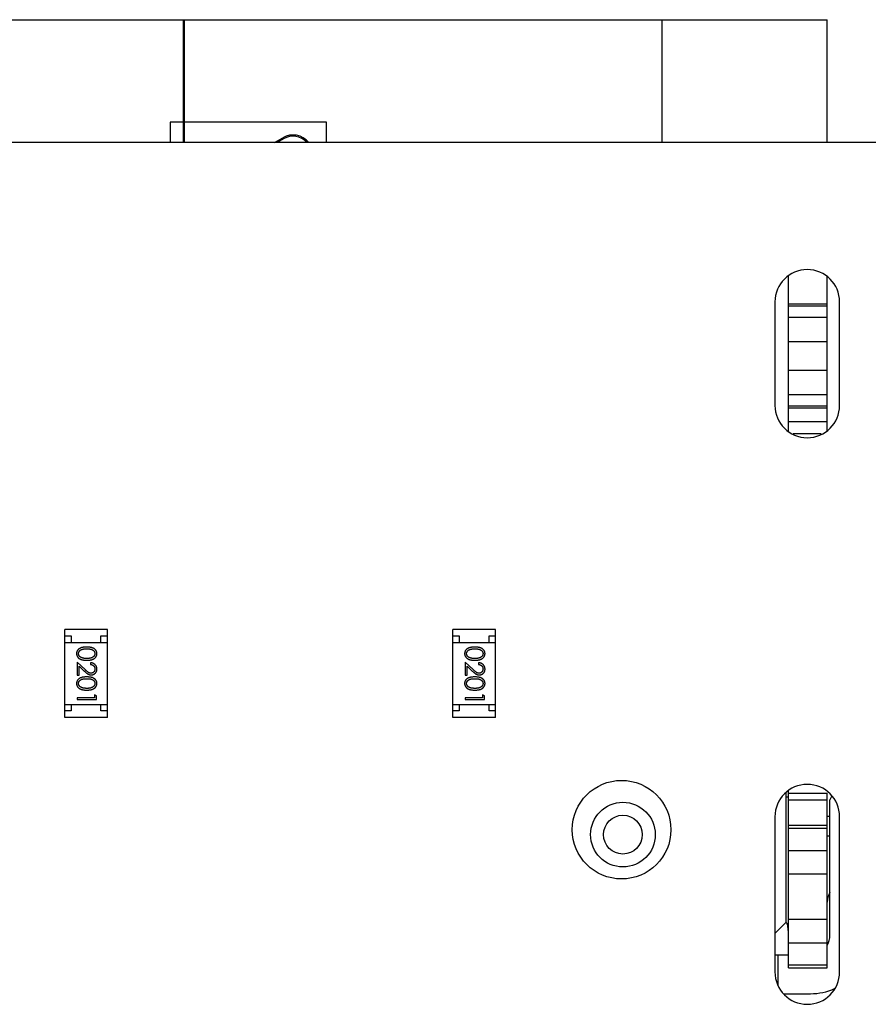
# Model space of a CAD drawing. Header units: millimetres. Extents: x 72 to 239, y 133 to 319.
# Tile 26 of 240: x 119.07 to 125.63, y 182.81 to 190.42. Entities that reach past the tile are written whole.
import ezdxf

# ---------------------------------------------------------------- set-up
doc = ezdxf.new("R2010")
doc.units = ezdxf.units.MM
doc.header["$LTSCALE"] = 5
doc.layers.get('0').update_dxf_attribs({"linetype": 'CONTINUOUS'})

msp = doc.modelspace()

# ---------------------------------------------------------------- linework, layer by layer
for p, q in [((116.3683, 190.4232), (125.3083, 190.4232)), ((120.3283, 190.4232), (120.3283, 189.4737)), ((120.3383, 189.4737), (120.3383, 190.4232)), ((124.0283, 190.4232), (124.0283, 189.473)), ((125.3083, 189.4727), (125.3083, 190.4232)), ((120.3383, 190.3232), (120.3283, 190.3232)), ((120.3383, 190.0932), (120.3283, 190.0932)), ((120.3283, 190.0082), (120.3383, 190.0082)), ((120.2283, 189.6317), (120.2283, 189.4737)), ((120.3283, 189.6317), (120.2283, 189.6317)), ((121.4383, 189.6317), (120.3383, 189.6317)), ((121.4383, 189.4735), (121.4383, 189.6317)), ((144.48, 189.469), (96.629, 189.4783)), ((121.0346, 189.4735), (121.0986, 189.5104)), ((121.1036, 189.5017), (121.0546, 189.4735)), ((125.0083, 187.2403), (125.0083, 188.4423)), ((125.3083, 187.2455), (125.3083, 188.4372)), ((124.9034, 188.2415), (124.9034, 187.4415)), ((125.4034, 187.4415), (125.4034, 188.2415)), ((125.3083, 188.2232), (125.0083, 188.2232)), ((125.0083, 188.2105), (125.3083, 188.2105)), ((125.3083, 188.1219), (125.0083, 188.1219)), ((125.0083, 187.9346), (125.3083, 187.9346)), ((125.3083, 187.7118), (125.0083, 187.7118)), ((125.0083, 187.5246), (125.3083, 187.5246)), ((125.3083, 187.436), (125.0083, 187.436)), ((125.0083, 187.4232), (125.3083, 187.4232)), ((125.3083, 187.3132), (125.0083, 187.3132)), ((125.0445, 187.2232), (125.2622, 187.2232)), ((119.4133, 185.0291), (119.4133, 185.7091)), ((119.7433, 185.7091), (119.4133, 185.7091)), ((119.4133, 185.6591), (119.4633, 185.6591)), ((119.4633, 185.6591), (119.4633, 185.6091)), ((119.6933, 185.6091), (119.6933, 185.6591)), ((119.6933, 185.6591), (119.7433, 185.6591)), ((119.7433, 185.0291), (119.7433, 185.7091)), ((122.4133, 185.0291), (122.4133, 185.7091)), ((122.7433, 185.7091), (122.4133, 185.7091)), ((122.4133, 185.6591), (122.4633, 185.6591)), ((122.4633, 185.6591), (122.4633, 185.6091)), ((122.6933, 185.6091), (122.6933, 185.6591)), ((122.6933, 185.6591), (122.7433, 185.6591)), ((122.7433, 185.0291), (122.7433, 185.7091)), ((119.4133, 185.6091), (119.7433, 185.6091)), ((122.4133, 185.6091), (122.7433, 185.6091)), ((119.5086, 185.4577), (119.5086, 185.3558)), ((119.5706, 185.3995), (119.5086, 185.4577)), ((119.524, 185.3558), (119.524, 185.4256)), ((119.524, 185.4256), (119.564, 185.388)), ((119.6124, 185.4519), (119.6124, 185.4385)), ((122.5086, 185.4577), (122.5086, 185.3558)), ((122.5706, 185.3995), (122.5086, 185.4577)), ((122.524, 185.3558), (122.524, 185.4256)), ((122.524, 185.4256), (122.564, 185.388)), ((122.6124, 185.4519), (122.6124, 185.4385)), ((119.5086, 185.3558), (119.524, 185.3558)), ((122.5086, 185.3558), (122.524, 185.3558)), ((119.6432, 185.2038), (119.6432, 185.1808)), ((119.6586, 185.195), (119.6432, 185.2038)), ((119.6586, 185.1673), (119.6586, 185.195)), ((122.6432, 185.2038), (122.6432, 185.1808)), ((122.6586, 185.195), (122.6432, 185.2038)), ((122.6586, 185.1673), (122.6586, 185.195)), ((119.4133, 185.1291), (119.7433, 185.1291)), ((119.4633, 185.1291), (119.4633, 185.0791)), ((119.5086, 185.1808), (119.5086, 185.1673)), ((119.6432, 185.1808), (119.5086, 185.1808)), ((119.5086, 185.1673), (119.6586, 185.1673)), ((119.6933, 185.0791), (119.6933, 185.1291)), ((122.4133, 185.1291), (122.7433, 185.1291)), ((122.4633, 185.1291), (122.4633, 185.0791)), ((122.5086, 185.1808), (122.5086, 185.1673)), ((122.6432, 185.1808), (122.5086, 185.1808)), ((122.5086, 185.1673), (122.6586, 185.1673)), ((122.6933, 185.0791), (122.6933, 185.1291)), ((119.4633, 185.0791), (119.4133, 185.0791)), ((119.7433, 185.0791), (119.6933, 185.0791)), ((122.4633, 185.0791), (122.4133, 185.0791)), ((122.7433, 185.0791), (122.6933, 185.0791)), ((119.7433, 185.0291), (119.4133, 185.0291)), ((122.7433, 185.0291), (122.4133, 185.0291)), ((124.9883, 184.4454), (124.9883, 183.4432)), ((125.0083, 183.0932), (125.0083, 184.4624)), ((125.0083, 184.4432), (125.3083, 184.4432)), ((125.3083, 183.0932), (125.3083, 184.4432)), ((125.0083, 184.4132), (124.9883, 184.4132)), ((125.0083, 184.3932), (125.3083, 184.3932)), ((125.3406, 184.4176), (125.3283, 184.3932)), ((125.3283, 183.3432), (125.3283, 184.3932)), ((124.9034, 184.2615), (124.9034, 183.0615)), ((125.3283, 184.2632), (125.3083, 184.2632)), ((125.4034, 183.0615), (125.4034, 184.2615)), ((125.3083, 184.1932), (125.0083, 184.1932)), ((125.0083, 184.1721), (125.3083, 184.1721)), ((125.3083, 184.1132), (125.3283, 184.1132)), ((125.3083, 183.9985), (125.0083, 183.9985)), ((125.0083, 183.8196), (125.3083, 183.8196)), ((124.9034, 183.3583), (124.9883, 183.4432)), ((125.3083, 183.4668), (125.0083, 183.4668)), ((125.0083, 183.2879), (125.3083, 183.2879)), ((124.9034, 183.1932), (125.0083, 183.1932)), ((124.9283, 182.9546), (124.9283, 183.1932)), ((125.3083, 183.1143), (125.0083, 183.1143)), ((125.0083, 183.0932), (125.3083, 183.0932)), ((124.9761, 182.8932), (125.1783, 182.8932))]:
    msp.add_line(p, q)
for centre, radius in [((123.7184, 184.1615), 0.381), ((123.7283, 184.1232), 0.25), ((123.7283, 184.1232), 0.15)]:
    msp.add_circle(centre, radius)
for centre, radius, start, end in [((121.1783, 189.3717), 0.16, 40.00509, 119.89889), ((121.1783, 189.3717), 0.15, 43.36072, 119.89889), ((125.1534, 188.2415), 0.25, 0, 180), ((125.1534, 187.4415), 0.25, 180, 0), ((125.1534, 184.2615), 0.25, 0, 180), ((125.4583, 183.6011), 0.15, 150.09586, 179.99999), ((125.1783, 183.3432), 0.15, 331.28531, 359.99999), ((125.1534, 183.0615), 0.25, 180, 0), ((125.1783, 183.3432), 0.45, 269.99999, 294.45753)]:
    msp.add_arc(centre, radius, start, end)
for points, knots in [([(119.5835, 185.5731), (119.5811, 185.5731), (119.5765, 185.573), (119.5697, 185.5727), (119.5634, 185.5722), (119.5574, 185.5715), (119.5519, 185.5706), (119.5467, 185.5696), (119.542, 185.5682), (119.5377, 185.5667), (119.5337, 185.565), (119.53, 185.5632), (119.5265, 185.5612), (119.5233, 185.559), (119.5203, 185.5567), (119.5176, 185.5542), (119.5152, 185.5515), (119.513, 185.5487), (119.511, 185.5458), (119.5093, 185.5428), (119.5079, 185.5397), (119.5068, 185.5365), (119.5058, 185.5332), (119.5052, 185.5299), (119.5048, 185.5264), (119.5047, 185.5241), (119.5047, 185.5229)], [0, 0, 0, 0, 0.068113, 0.132564, 0.193427, 0.250218, 0.303569, 0.353576, 0.400235, 0.443586, 0.484619, 0.524292, 0.56238, 0.599049, 0.63494, 0.669782, 0.704009, 0.737842, 0.771098, 0.803896, 0.836415, 0.868639, 0.900715, 0.933378, 0.966213, 1, 1, 1, 1]), ([(119.6624, 185.5229), (119.6624, 185.5241), (119.6624, 185.5264), (119.6619, 185.5299), (119.6613, 185.5333), (119.6603, 185.5365), (119.6592, 185.5398), (119.6577, 185.5429), (119.656, 185.5459), (119.6541, 185.5489), (119.6518, 185.5517), (119.6494, 185.5543), (119.6467, 185.5568), (119.6437, 185.5591), (119.6405, 185.5613), (119.6371, 185.5633), (119.6334, 185.5651), (119.6294, 185.5668), (119.6251, 185.5683), (119.6204, 185.5696), (119.6153, 185.5707), (119.6097, 185.5715), (119.6038, 185.5722), (119.5974, 185.5727), (119.5906, 185.573), (119.5859, 185.5731), (119.5835, 185.5731)], [0, 0, 0, 0, 0.033742, 0.066533, 0.099153, 0.13154, 0.164087, 0.196563, 0.229707, 0.263315, 0.297504, 0.331686, 0.366482, 0.4021, 0.438958, 0.476748, 0.515985, 0.556589, 0.599519, 0.645765, 0.695487, 0.748721, 0.805687, 0.866754, 0.931405, 1, 1, 1, 1]), ([(122.5835, 185.5731), (122.5811, 185.5731), (122.5765, 185.573), (122.5697, 185.5727), (122.5634, 185.5722), (122.5574, 185.5715), (122.5519, 185.5706), (122.5467, 185.5696), (122.542, 185.5682), (122.5377, 185.5667), (122.5337, 185.565), (122.53, 185.5632), (122.5265, 185.5612), (122.5233, 185.559), (122.5203, 185.5567), (122.5176, 185.5542), (122.5152, 185.5515), (122.513, 185.5487), (122.511, 185.5458), (122.5093, 185.5428), (122.5079, 185.5397), (122.5068, 185.5365), (122.5058, 185.5332), (122.5052, 185.5299), (122.5048, 185.5264), (122.5047, 185.5241), (122.5047, 185.5229)], [0, 0, 0, 0, 0.068113, 0.132564, 0.193427, 0.250218, 0.303569, 0.353576, 0.400235, 0.443586, 0.484619, 0.524292, 0.56238, 0.599049, 0.63494, 0.669782, 0.704009, 0.737842, 0.771098, 0.803896, 0.836415, 0.868639, 0.900715, 0.933378, 0.966213, 1, 1, 1, 1]), ([(122.6624, 185.5229), (122.6624, 185.5241), (122.6624, 185.5264), (122.6619, 185.5299), (122.6613, 185.5333), (122.6603, 185.5365), (122.6592, 185.5398), (122.6577, 185.5429), (122.656, 185.5459), (122.6541, 185.5489), (122.6518, 185.5517), (122.6494, 185.5543), (122.6467, 185.5568), (122.6437, 185.5591), (122.6405, 185.5613), (122.6371, 185.5633), (122.6334, 185.5651), (122.6294, 185.5668), (122.6251, 185.5683), (122.6204, 185.5696), (122.6153, 185.5707), (122.6097, 185.5715), (122.6038, 185.5722), (122.5974, 185.5727), (122.5906, 185.573), (122.5859, 185.5731), (122.5835, 185.5731)], [0, 0, 0, 0, 0.033742, 0.066533, 0.099153, 0.13154, 0.164087, 0.196563, 0.229707, 0.263315, 0.297504, 0.331686, 0.366482, 0.4021, 0.438958, 0.476748, 0.515985, 0.556589, 0.599519, 0.645765, 0.695487, 0.748721, 0.805687, 0.866754, 0.931405, 1, 1, 1, 1]), ([(119.5047, 185.5229), (119.5047, 185.5217), (119.5048, 185.5194), (119.5052, 185.5158), (119.5059, 185.5124), (119.5068, 185.5091), (119.508, 185.5058), (119.5095, 185.5026), (119.5112, 185.4995), (119.5132, 185.4965), (119.5155, 185.4936), (119.518, 185.4909), (119.5208, 185.4883), (119.5238, 185.4859), (119.5271, 185.4836), (119.5307, 185.4815), (119.5345, 185.4796), (119.5385, 185.4778), (119.5429, 185.4762), (119.5477, 185.4749), (119.5528, 185.4737), (119.5582, 185.4728), (119.564, 185.4721), (119.5702, 185.4715), (119.5767, 185.4712), (119.5812, 185.4712), (119.5835, 185.4711)], [0, 0, 0, 0, 0.033824, 0.067298, 0.10028, 0.133019, 0.165736, 0.198792, 0.232372, 0.266409, 0.301016, 0.336196, 0.371972, 0.408574, 0.446394, 0.485225, 0.525372, 0.567224, 0.611081, 0.65775, 0.70702, 0.759235, 0.814484, 0.873227, 0.934937, 1, 1, 1, 1]), ([(119.5201, 185.5225), (119.5202, 185.5241), (119.5204, 185.5274), (119.5217, 185.5323), (119.5237, 185.537), (119.5261, 185.5408), (119.5284, 185.5437), (119.5303, 185.5457), (119.5325, 185.5476), (119.5348, 185.5494), (119.5373, 185.551), (119.54, 185.5525), (119.5429, 185.5538), (119.546, 185.5551), (119.5494, 185.5562), (119.5532, 185.5571), (119.5574, 185.5578), (119.5619, 185.5585), (119.5668, 185.559), (119.572, 185.5593), (119.5777, 185.5596), (119.5816, 185.5596), (119.5836, 185.5596)], [0, 0, 0, 0, 0.060034, 0.120278, 0.182348, 0.247919, 0.281641, 0.315701, 0.350322, 0.385703, 0.421819, 0.459196, 0.497866, 0.538301, 0.58121, 0.628183, 0.679403, 0.734699, 0.794074, 0.858416, 0.927049, 1, 1, 1, 1]), ([(119.5459, 185.4903), (119.5448, 185.4907), (119.5428, 185.4914), (119.5398, 185.4928), (119.5371, 185.4942), (119.5346, 185.4958), (119.5323, 185.4976), (119.5301, 185.4994), (119.5282, 185.5014), (119.526, 185.5042), (119.5236, 185.5079), (119.5216, 185.5126), (119.5203, 185.5175), (119.5202, 185.5208), (119.5201, 185.5225)], [0, 0, 0, 0, 0.075949, 0.148549, 0.218996, 0.286119, 0.351826, 0.416074, 0.478265, 0.540325, 0.660405, 0.774606, 0.887187, 1, 1, 1, 1]), ([(119.5835, 185.4711), (119.5858, 185.4712), (119.5903, 185.4712), (119.5969, 185.4715), (119.6031, 185.4721), (119.6089, 185.4728), (119.6144, 185.4738), (119.6195, 185.4749), (119.6243, 185.4763), (119.6287, 185.4779), (119.6328, 185.4798), (119.6366, 185.4817), (119.6402, 185.4838), (119.6435, 185.486), (119.6465, 185.4884), (119.6493, 185.491), (119.6518, 185.4937), (119.654, 185.4966), (119.656, 185.4996), (119.6577, 185.5027), (119.6592, 185.5058), (119.6603, 185.5091), (119.6613, 185.5124), (119.662, 185.5158), (119.6624, 185.5194), (119.6624, 185.5217), (119.6624, 185.5229)], [0, 0, 0, 0, 0.065278, 0.127205, 0.186168, 0.241675, 0.294115, 0.343609, 0.390387, 0.434463, 0.476646, 0.517002, 0.555936, 0.593716, 0.630057, 0.665601, 0.700745, 0.734917, 0.768681, 0.802087, 0.834849, 0.867433, 0.900138, 0.932806, 0.966212, 1, 1, 1, 1]), ([(119.5836, 185.5596), (119.5856, 185.5596), (119.5895, 185.5596), (119.5951, 185.5593), (119.6004, 185.559), (119.6053, 185.5585), (119.6099, 185.5579), (119.614, 185.557), (119.6178, 185.5561), (119.6212, 185.555), (119.6243, 185.5538), (119.6272, 185.5524), (119.6299, 185.5509), (119.6324, 185.5493), (119.6347, 185.5476), (119.6369, 185.5457), (119.6388, 185.5437), (119.641, 185.5408), (119.6434, 185.5371), (119.6455, 185.5324), (119.6468, 185.5275), (119.6469, 185.5241), (119.647, 185.5225)], [0, 0, 0, 0, 0.073302, 0.142286, 0.206253, 0.266017, 0.321612, 0.372532, 0.419497, 0.462398, 0.502825, 0.541489, 0.579034, 0.615143, 0.650298, 0.684912, 0.718701, 0.752189, 0.817245, 0.879117, 0.939613, 1, 1, 1, 1]), ([(119.647, 185.5225), (119.6469, 185.5208), (119.6468, 185.5176), (119.6455, 185.5127), (119.6434, 185.508), (119.641, 185.5043), (119.6388, 185.5014), (119.6367, 185.4994), (119.6345, 185.4974), (119.632, 185.4956), (119.6293, 185.4939), (119.6264, 185.4924), (119.6232, 185.4909), (119.6198, 185.4896), (119.6161, 185.4884), (119.6122, 185.4874), (119.608, 185.4866), (119.6036, 185.4858), (119.599, 185.4853), (119.5941, 185.4849), (119.5889, 185.4847), (119.5854, 185.4846), (119.5836, 185.4846)], [0, 0, 0, 0, 0.059689, 0.119507, 0.181075, 0.246162, 0.279894, 0.314468, 0.350403, 0.387474, 0.426147, 0.466624, 0.508745, 0.553328, 0.600058, 0.649177, 0.700552, 0.754894, 0.811825, 0.871514, 0.934319, 1, 1, 1, 1]), ([(122.5047, 185.5229), (122.5047, 185.5217), (122.5048, 185.5194), (122.5052, 185.5158), (122.5059, 185.5124), (122.5068, 185.5091), (122.508, 185.5058), (122.5095, 185.5026), (122.5112, 185.4995), (122.5132, 185.4965), (122.5155, 185.4936), (122.518, 185.4909), (122.5208, 185.4883), (122.5238, 185.4859), (122.5271, 185.4836), (122.5307, 185.4815), (122.5345, 185.4796), (122.5385, 185.4778), (122.5429, 185.4762), (122.5477, 185.4749), (122.5528, 185.4737), (122.5582, 185.4728), (122.564, 185.4721), (122.5702, 185.4715), (122.5767, 185.4712), (122.5812, 185.4712), (122.5835, 185.4711)], [0, 0, 0, 0, 0.033824, 0.067298, 0.10028, 0.133019, 0.165736, 0.198792, 0.232372, 0.266409, 0.301016, 0.336196, 0.371972, 0.408574, 0.446394, 0.485225, 0.525372, 0.567224, 0.611081, 0.65775, 0.70702, 0.759235, 0.814484, 0.873227, 0.934937, 1, 1, 1, 1]), ([(122.5201, 185.5225), (122.5202, 185.5241), (122.5204, 185.5274), (122.5217, 185.5323), (122.5237, 185.537), (122.5261, 185.5408), (122.5284, 185.5437), (122.5303, 185.5457), (122.5325, 185.5476), (122.5348, 185.5494), (122.5373, 185.551), (122.54, 185.5525), (122.5429, 185.5538), (122.546, 185.5551), (122.5494, 185.5562), (122.5532, 185.5571), (122.5574, 185.5578), (122.5619, 185.5585), (122.5668, 185.559), (122.572, 185.5593), (122.5777, 185.5596), (122.5816, 185.5596), (122.5836, 185.5596)], [0, 0, 0, 0, 0.060034, 0.120278, 0.182348, 0.247919, 0.281641, 0.315701, 0.350322, 0.385703, 0.421819, 0.459196, 0.497866, 0.538301, 0.58121, 0.628183, 0.679403, 0.734699, 0.794074, 0.858416, 0.927049, 1, 1, 1, 1]), ([(122.5459, 185.4903), (122.5448, 185.4907), (122.5428, 185.4914), (122.5398, 185.4928), (122.5371, 185.4942), (122.5346, 185.4958), (122.5323, 185.4976), (122.5301, 185.4994), (122.5282, 185.5014), (122.526, 185.5042), (122.5236, 185.5079), (122.5216, 185.5126), (122.5203, 185.5175), (122.5202, 185.5208), (122.5201, 185.5225)], [0, 0, 0, 0, 0.075949, 0.148549, 0.218996, 0.286119, 0.351826, 0.416074, 0.478265, 0.540325, 0.660405, 0.774606, 0.887187, 1, 1, 1, 1]), ([(122.5835, 185.4711), (122.5858, 185.4712), (122.5903, 185.4712), (122.5969, 185.4715), (122.6031, 185.4721), (122.6089, 185.4728), (122.6144, 185.4738), (122.6195, 185.4749), (122.6243, 185.4763), (122.6287, 185.4779), (122.6328, 185.4798), (122.6366, 185.4817), (122.6402, 185.4838), (122.6435, 185.486), (122.6465, 185.4884), (122.6493, 185.491), (122.6518, 185.4937), (122.654, 185.4966), (122.656, 185.4996), (122.6577, 185.5027), (122.6592, 185.5058), (122.6603, 185.5091), (122.6613, 185.5124), (122.662, 185.5158), (122.6624, 185.5194), (122.6624, 185.5217), (122.6624, 185.5229)], [0, 0, 0, 0, 0.065278, 0.127205, 0.186168, 0.241675, 0.294115, 0.343609, 0.390387, 0.434463, 0.476646, 0.517002, 0.555936, 0.593716, 0.630057, 0.665601, 0.700745, 0.734917, 0.768681, 0.802087, 0.834849, 0.867433, 0.900138, 0.932806, 0.966212, 1, 1, 1, 1]), ([(122.5836, 185.5596), (122.5856, 185.5596), (122.5895, 185.5596), (122.5951, 185.5593), (122.6004, 185.559), (122.6053, 185.5585), (122.6099, 185.5579), (122.614, 185.557), (122.6178, 185.5561), (122.6212, 185.555), (122.6243, 185.5538), (122.6272, 185.5524), (122.6299, 185.5509), (122.6324, 185.5493), (122.6347, 185.5476), (122.6369, 185.5457), (122.6388, 185.5437), (122.641, 185.5408), (122.6434, 185.5371), (122.6455, 185.5324), (122.6468, 185.5275), (122.6469, 185.5241), (122.647, 185.5225)], [0, 0, 0, 0, 0.073302, 0.142286, 0.206253, 0.266017, 0.321612, 0.372532, 0.419497, 0.462398, 0.502825, 0.541489, 0.579034, 0.615143, 0.650298, 0.684912, 0.718701, 0.752189, 0.817245, 0.879117, 0.939613, 1, 1, 1, 1]), ([(122.647, 185.5225), (122.6469, 185.5208), (122.6468, 185.5176), (122.6455, 185.5127), (122.6434, 185.508), (122.641, 185.5043), (122.6388, 185.5014), (122.6367, 185.4994), (122.6345, 185.4974), (122.632, 185.4956), (122.6293, 185.4939), (122.6264, 185.4924), (122.6232, 185.4909), (122.6198, 185.4896), (122.6161, 185.4884), (122.6122, 185.4874), (122.608, 185.4866), (122.6036, 185.4858), (122.599, 185.4853), (122.5941, 185.4849), (122.5889, 185.4847), (122.5854, 185.4846), (122.5836, 185.4846)], [0, 0, 0, 0, 0.059689, 0.119507, 0.181075, 0.246162, 0.279894, 0.314468, 0.350403, 0.387474, 0.426147, 0.466624, 0.508745, 0.553328, 0.600058, 0.649177, 0.700552, 0.754894, 0.811825, 0.871514, 0.934319, 1, 1, 1, 1]), ([(119.5836, 185.4846), (119.5818, 185.4846), (119.5782, 185.4847), (119.573, 185.4849), (119.568, 185.4854), (119.5632, 185.486), (119.5586, 185.4868), (119.5541, 185.4877), (119.5499, 185.4889), (119.5472, 185.4898), (119.5459, 185.4903)], [0, 0, 0, 0, 0.141157, 0.277773, 0.409244, 0.535676, 0.657497, 0.775458, 0.889412, 1, 1, 1, 1]), ([(119.6624, 185.403), (119.6624, 185.4047), (119.6623, 185.408), (119.6616, 185.4128), (119.6605, 185.4174), (119.659, 185.4219), (119.657, 185.4261), (119.6546, 185.4301), (119.6517, 185.4339), (119.6484, 185.4375), (119.6448, 185.4407), (119.6409, 185.4436), (119.6367, 185.446), (119.6323, 185.4481), (119.6277, 185.4497), (119.6228, 185.4509), (119.6177, 185.4517), (119.6142, 185.4518), (119.6124, 185.4519)], [0, 0, 0, 0, 0.06445, 0.126725, 0.187421, 0.247417, 0.306749, 0.366595, 0.427749, 0.490235, 0.553031, 0.614805, 0.676505, 0.738096, 0.801021, 0.864897, 0.931209, 1, 1, 1, 1]), ([(119.6124, 185.4385), (119.6137, 185.4383), (119.6164, 185.4381), (119.6201, 185.4373), (119.6237, 185.4364), (119.627, 185.4352), (119.6301, 185.4336), (119.6329, 185.4319), (119.6356, 185.4299), (119.638, 185.4276), (119.6401, 185.4252), (119.642, 185.4226), (119.6435, 185.4198), (119.6448, 185.4169), (119.6458, 185.4138), (119.6465, 185.4105), (119.6469, 185.4072), (119.647, 185.4049), (119.647, 185.4037)], [0, 0, 0, 0, 0.073648, 0.143686, 0.210962, 0.275557, 0.338064, 0.399311, 0.4594, 0.51934, 0.579024, 0.637809, 0.695959, 0.754122, 0.813113, 0.873453, 0.935561, 1, 1, 1, 1]), ([(122.5836, 185.4846), (122.5818, 185.4846), (122.5782, 185.4847), (122.573, 185.4849), (122.568, 185.4854), (122.5632, 185.486), (122.5586, 185.4868), (122.5541, 185.4877), (122.5499, 185.4889), (122.5472, 185.4898), (122.5459, 185.4903)], [0, 0, 0, 0, 0.141157, 0.277773, 0.409244, 0.535676, 0.657497, 0.775458, 0.889412, 1, 1, 1, 1]), ([(122.6624, 185.403), (122.6624, 185.4047), (122.6623, 185.408), (122.6616, 185.4128), (122.6605, 185.4174), (122.659, 185.4219), (122.657, 185.4261), (122.6546, 185.4301), (122.6517, 185.4339), (122.6484, 185.4375), (122.6448, 185.4407), (122.6409, 185.4436), (122.6367, 185.446), (122.6323, 185.4481), (122.6277, 185.4497), (122.6228, 185.4509), (122.6177, 185.4517), (122.6142, 185.4518), (122.6124, 185.4519)], [0, 0, 0, 0, 0.06445, 0.126725, 0.187421, 0.247417, 0.306749, 0.366595, 0.427749, 0.490235, 0.553031, 0.614805, 0.676505, 0.738096, 0.801021, 0.864897, 0.931209, 1, 1, 1, 1]), ([(122.6124, 185.4385), (122.6137, 185.4383), (122.6164, 185.4381), (122.6201, 185.4373), (122.6237, 185.4364), (122.627, 185.4352), (122.6301, 185.4336), (122.6329, 185.4319), (122.6356, 185.4299), (122.638, 185.4276), (122.6401, 185.4252), (122.642, 185.4226), (122.6435, 185.4198), (122.6448, 185.4169), (122.6458, 185.4138), (122.6465, 185.4105), (122.6469, 185.4072), (122.647, 185.4049), (122.647, 185.4037)], [0, 0, 0, 0, 0.073648, 0.143686, 0.210962, 0.275557, 0.338064, 0.399311, 0.4594, 0.51934, 0.579024, 0.637809, 0.695959, 0.754122, 0.813113, 0.873453, 0.935561, 1, 1, 1, 1]), ([(119.564, 185.388), (119.5655, 185.3866), (119.5685, 185.3838), (119.5729, 185.3799), (119.577, 185.3763), (119.5809, 185.3731), (119.5845, 185.3703), (119.5879, 185.3678), (119.591, 185.3657), (119.5949, 185.3634), (119.5996, 185.3611), (119.6055, 185.3591), (119.6116, 185.3579), (119.6157, 185.3578), (119.6178, 185.3577)], [0, 0, 0, 0, 0.09953, 0.192079, 0.277712, 0.357454, 0.429648, 0.495771, 0.555538, 0.608657, 0.707578, 0.804328, 0.901298, 1, 1, 1, 1]), ([(119.6166, 185.3711), (119.615, 185.3712), (119.6118, 185.3713), (119.607, 185.3724), (119.6023, 185.3741), (119.5985, 185.3761), (119.5954, 185.3781), (119.5927, 185.38), (119.5898, 185.3823), (119.5865, 185.385), (119.583, 185.3881), (119.5791, 185.3915), (119.575, 185.3954), (119.5721, 185.3981), (119.5706, 185.3995)], [0, 0, 0, 0, 0.088014, 0.174976, 0.2638, 0.355443, 0.406413, 0.465519, 0.533076, 0.609353, 0.693899, 0.787171, 0.889197, 1, 1, 1, 1]), ([(119.647, 185.4037), (119.647, 185.4026), (119.6469, 185.4004), (119.6465, 185.3971), (119.6458, 185.394), (119.6448, 185.3911), (119.6436, 185.3882), (119.642, 185.3855), (119.6402, 185.383), (119.6381, 185.3806), (119.6358, 185.3784), (119.6334, 185.3764), (119.6309, 185.3748), (119.6282, 185.3734), (119.6255, 185.3724), (119.6226, 185.3717), (119.6197, 185.3712), (119.6176, 185.3712), (119.6166, 185.3711)], [0, 0, 0, 0, 0.068027, 0.133505, 0.19695, 0.26027, 0.322741, 0.384982, 0.448465, 0.513424, 0.578224, 0.640011, 0.700094, 0.760067, 0.819012, 0.877878, 0.938035, 1, 1, 1, 1]), ([(119.6178, 185.3577), (119.6193, 185.3577), (119.6222, 185.3578), (119.6265, 185.3584), (119.6307, 185.3594), (119.6347, 185.3607), (119.6385, 185.3625), (119.6422, 185.3647), (119.6458, 185.3672), (119.6492, 185.3702), (119.6523, 185.3734), (119.655, 185.3769), (119.6573, 185.3807), (119.6592, 185.3847), (119.6606, 185.3889), (119.6616, 185.3934), (119.6623, 185.3981), (119.6624, 185.4014), (119.6624, 185.403)], [0, 0, 0, 0, 0.06271, 0.123347, 0.183401, 0.242828, 0.302097, 0.36242, 0.423725, 0.487032, 0.550491, 0.612709, 0.674265, 0.73617, 0.799211, 0.863483, 0.930525, 1, 1, 1, 1]), ([(122.564, 185.388), (122.5655, 185.3866), (122.5685, 185.3838), (122.5729, 185.3799), (122.577, 185.3763), (122.5809, 185.3731), (122.5845, 185.3703), (122.5879, 185.3678), (122.591, 185.3657), (122.5949, 185.3634), (122.5996, 185.3611), (122.6055, 185.3591), (122.6116, 185.3579), (122.6157, 185.3578), (122.6178, 185.3577)], [0, 0, 0, 0, 0.09953, 0.192079, 0.277712, 0.357454, 0.429648, 0.495771, 0.555538, 0.608657, 0.707578, 0.804328, 0.901298, 1, 1, 1, 1]), ([(122.6166, 185.3711), (122.615, 185.3712), (122.6118, 185.3713), (122.607, 185.3724), (122.6023, 185.3741), (122.5985, 185.3761), (122.5954, 185.3781), (122.5927, 185.38), (122.5898, 185.3823), (122.5865, 185.385), (122.583, 185.3881), (122.5791, 185.3915), (122.575, 185.3954), (122.5721, 185.3981), (122.5706, 185.3995)], [0, 0, 0, 0, 0.088014, 0.174976, 0.2638, 0.355443, 0.406413, 0.465519, 0.533076, 0.609353, 0.693899, 0.787171, 0.889197, 1, 1, 1, 1]), ([(122.647, 185.4037), (122.647, 185.4026), (122.6469, 185.4004), (122.6465, 185.3971), (122.6458, 185.394), (122.6448, 185.3911), (122.6436, 185.3882), (122.642, 185.3855), (122.6402, 185.383), (122.6381, 185.3806), (122.6358, 185.3784), (122.6334, 185.3764), (122.6309, 185.3748), (122.6282, 185.3734), (122.6255, 185.3724), (122.6226, 185.3717), (122.6197, 185.3712), (122.6176, 185.3712), (122.6166, 185.3711)], [0, 0, 0, 0, 0.068027, 0.133505, 0.19695, 0.26027, 0.322741, 0.384982, 0.448465, 0.513424, 0.578224, 0.640011, 0.700094, 0.760067, 0.819012, 0.877878, 0.938035, 1, 1, 1, 1]), ([(122.6178, 185.3577), (122.6193, 185.3577), (122.6222, 185.3578), (122.6265, 185.3584), (122.6307, 185.3594), (122.6347, 185.3607), (122.6385, 185.3625), (122.6422, 185.3647), (122.6458, 185.3672), (122.6492, 185.3702), (122.6523, 185.3734), (122.655, 185.3769), (122.6573, 185.3807), (122.6592, 185.3847), (122.6606, 185.3889), (122.6616, 185.3934), (122.6623, 185.3981), (122.6624, 185.4014), (122.6624, 185.403)], [0, 0, 0, 0, 0.06271, 0.123347, 0.183401, 0.242828, 0.302097, 0.36242, 0.423725, 0.487032, 0.550491, 0.612709, 0.674265, 0.73617, 0.799211, 0.863483, 0.930525, 1, 1, 1, 1]), ([(119.5835, 185.3423), (119.5811, 185.3423), (119.5765, 185.3423), (119.5697, 185.342), (119.5634, 185.3415), (119.5574, 185.3407), (119.5519, 185.3398), (119.5467, 185.3388), (119.542, 185.3375), (119.5377, 185.3359), (119.5337, 185.3342), (119.53, 185.3324), (119.5265, 185.3304), (119.5233, 185.3282), (119.5203, 185.3259), (119.5176, 185.3234), (119.5152, 185.3208), (119.513, 185.318), (119.511, 185.3151), (119.5093, 185.312), (119.5079, 185.309), (119.5068, 185.3057), (119.5058, 185.3025), (119.5052, 185.2991), (119.5048, 185.2957), (119.5047, 185.2933), (119.5047, 185.2922)], [0, 0, 0, 0, 0.068113, 0.132564, 0.193427, 0.250218, 0.303569, 0.353576, 0.400235, 0.443586, 0.484619, 0.524292, 0.56238, 0.599049, 0.63494, 0.669782, 0.704009, 0.737842, 0.771098, 0.803896, 0.836415, 0.868639, 0.900715, 0.933378, 0.966213, 1, 1, 1, 1]), ([(119.5047, 185.2922), (119.5047, 185.291), (119.5048, 185.2886), (119.5052, 185.2851), (119.5059, 185.2816), (119.5068, 185.2783), (119.508, 185.275), (119.5095, 185.2718), (119.5112, 185.2687), (119.5132, 185.2657), (119.5155, 185.2628), (119.518, 185.2601), (119.5208, 185.2575), (119.5238, 185.2551), (119.5271, 185.2528), (119.5307, 185.2508), (119.5345, 185.2488), (119.5385, 185.2471), (119.5429, 185.2455), (119.5477, 185.2441), (119.5528, 185.243), (119.5582, 185.242), (119.564, 185.2413), (119.5702, 185.2407), (119.5767, 185.2405), (119.5812, 185.2404), (119.5835, 185.2404)], [0, 0, 0, 0, 0.033824, 0.067298, 0.10028, 0.133019, 0.165736, 0.198792, 0.232372, 0.266409, 0.301016, 0.336196, 0.371972, 0.408574, 0.446394, 0.485225, 0.525372, 0.567224, 0.611081, 0.65775, 0.70702, 0.759235, 0.814484, 0.873227, 0.934937, 1, 1, 1, 1]), ([(119.5201, 185.2917), (119.5202, 185.2934), (119.5204, 185.2967), (119.5217, 185.3015), (119.5237, 185.3063), (119.5261, 185.31), (119.5284, 185.3129), (119.5303, 185.3149), (119.5325, 185.3168), (119.5348, 185.3186), (119.5373, 185.3202), (119.54, 185.3217), (119.5429, 185.3231), (119.546, 185.3243), (119.5494, 185.3254), (119.5532, 185.3263), (119.5574, 185.3271), (119.5619, 185.3278), (119.5668, 185.3282), (119.572, 185.3286), (119.5777, 185.3288), (119.5816, 185.3288), (119.5836, 185.3288)], [0, 0, 0, 0, 0.060034, 0.120278, 0.182348, 0.247919, 0.281641, 0.315701, 0.350322, 0.385703, 0.421819, 0.459196, 0.497866, 0.538301, 0.58121, 0.628183, 0.679403, 0.734699, 0.794074, 0.858416, 0.927049, 1, 1, 1, 1]), ([(119.5459, 185.2595), (119.5448, 185.2599), (119.5428, 185.2607), (119.5398, 185.262), (119.5371, 185.2635), (119.5346, 185.2651), (119.5323, 185.2668), (119.5301, 185.2687), (119.5282, 185.2707), (119.526, 185.2735), (119.5236, 185.2772), (119.5216, 185.2819), (119.5203, 185.2867), (119.5202, 185.29), (119.5201, 185.2917)], [0, 0, 0, 0, 0.075949, 0.148549, 0.218996, 0.286119, 0.351826, 0.416074, 0.478265, 0.540325, 0.660405, 0.774606, 0.887187, 1, 1, 1, 1]), ([(119.6624, 185.2922), (119.6624, 185.2933), (119.6624, 185.2957), (119.6619, 185.2991), (119.6613, 185.3025), (119.6603, 185.3058), (119.6592, 185.309), (119.6577, 185.3121), (119.656, 185.3151), (119.6541, 185.3181), (119.6518, 185.3209), (119.6494, 185.3236), (119.6467, 185.326), (119.6437, 185.3284), (119.6405, 185.3305), (119.6371, 185.3325), (119.6334, 185.3344), (119.6294, 185.336), (119.6251, 185.3375), (119.6204, 185.3388), (119.6153, 185.3399), (119.6097, 185.3408), (119.6038, 185.3415), (119.5974, 185.342), (119.5906, 185.3423), (119.5859, 185.3423), (119.5835, 185.3423)], [0, 0, 0, 0, 0.033742, 0.066533, 0.099153, 0.13154, 0.164087, 0.196563, 0.229707, 0.263315, 0.297504, 0.331686, 0.366482, 0.4021, 0.438958, 0.476748, 0.515985, 0.556589, 0.599519, 0.645765, 0.695487, 0.748721, 0.805687, 0.866754, 0.931405, 1, 1, 1, 1]), ([(119.5835, 185.2404), (119.5858, 185.2404), (119.5903, 185.2405), (119.5969, 185.2407), (119.6031, 185.2413), (119.6089, 185.242), (119.6144, 185.243), (119.6195, 185.2441), (119.6243, 185.2456), (119.6287, 185.2471), (119.6328, 185.249), (119.6366, 185.2509), (119.6402, 185.253), (119.6435, 185.2552), (119.6465, 185.2577), (119.6493, 185.2602), (119.6518, 185.2629), (119.654, 185.2658), (119.656, 185.2688), (119.6577, 185.2719), (119.6592, 185.2751), (119.6603, 185.2783), (119.6613, 185.2817), (119.662, 185.2851), (119.6624, 185.2886), (119.6624, 185.291), (119.6624, 185.2922)], [0, 0, 0, 0, 0.065278, 0.127205, 0.186168, 0.241675, 0.294115, 0.343609, 0.390387, 0.434463, 0.476646, 0.517002, 0.555936, 0.593716, 0.630057, 0.665601, 0.700745, 0.734917, 0.768681, 0.802087, 0.834849, 0.867433, 0.900138, 0.932806, 0.966212, 1, 1, 1, 1]), ([(119.5836, 185.3288), (119.5856, 185.3288), (119.5895, 185.3288), (119.5951, 185.3286), (119.6004, 185.3282), (119.6053, 185.3277), (119.6099, 185.3271), (119.614, 185.3263), (119.6178, 185.3254), (119.6212, 185.3243), (119.6243, 185.323), (119.6272, 185.3217), (119.6299, 185.3202), (119.6324, 185.3185), (119.6347, 185.3168), (119.6369, 185.3149), (119.6388, 185.3129), (119.641, 185.31), (119.6434, 185.3063), (119.6455, 185.3016), (119.6468, 185.2967), (119.6469, 185.2934), (119.647, 185.2917)], [0, 0, 0, 0, 0.073302, 0.142286, 0.206253, 0.266017, 0.321612, 0.372532, 0.419497, 0.462398, 0.502825, 0.541489, 0.579034, 0.615143, 0.650298, 0.684912, 0.718701, 0.752189, 0.817245, 0.879117, 0.939613, 1, 1, 1, 1]), ([(119.647, 185.2917), (119.6469, 185.2901), (119.6468, 185.2868), (119.6455, 185.2819), (119.6434, 185.2773), (119.641, 185.2735), (119.6388, 185.2706), (119.6367, 185.2686), (119.6345, 185.2666), (119.632, 185.2648), (119.6293, 185.2632), (119.6264, 185.2616), (119.6232, 185.2602), (119.6198, 185.2588), (119.6161, 185.2577), (119.6122, 185.2566), (119.608, 185.2558), (119.6036, 185.255), (119.599, 185.2545), (119.5941, 185.2541), (119.5889, 185.2539), (119.5854, 185.2539), (119.5836, 185.2538)], [0, 0, 0, 0, 0.059689, 0.119507, 0.181075, 0.246162, 0.279894, 0.314468, 0.350403, 0.387474, 0.426147, 0.466624, 0.508745, 0.553328, 0.600058, 0.649177, 0.700552, 0.754894, 0.811825, 0.871514, 0.934319, 1, 1, 1, 1]), ([(122.5835, 185.3423), (122.5811, 185.3423), (122.5765, 185.3423), (122.5697, 185.342), (122.5634, 185.3415), (122.5574, 185.3407), (122.5519, 185.3398), (122.5467, 185.3388), (122.542, 185.3375), (122.5377, 185.3359), (122.5337, 185.3342), (122.53, 185.3324), (122.5265, 185.3304), (122.5233, 185.3282), (122.5203, 185.3259), (122.5176, 185.3234), (122.5152, 185.3208), (122.513, 185.318), (122.511, 185.3151), (122.5093, 185.312), (122.5079, 185.309), (122.5068, 185.3057), (122.5058, 185.3025), (122.5052, 185.2991), (122.5048, 185.2957), (122.5047, 185.2933), (122.5047, 185.2922)], [0, 0, 0, 0, 0.068113, 0.132564, 0.193427, 0.250218, 0.303569, 0.353576, 0.400235, 0.443586, 0.484619, 0.524292, 0.56238, 0.599049, 0.63494, 0.669782, 0.704009, 0.737842, 0.771098, 0.803896, 0.836415, 0.868639, 0.900715, 0.933378, 0.966213, 1, 1, 1, 1]), ([(122.5047, 185.2922), (122.5047, 185.291), (122.5048, 185.2886), (122.5052, 185.2851), (122.5059, 185.2816), (122.5068, 185.2783), (122.508, 185.275), (122.5095, 185.2718), (122.5112, 185.2687), (122.5132, 185.2657), (122.5155, 185.2628), (122.518, 185.2601), (122.5208, 185.2575), (122.5238, 185.2551), (122.5271, 185.2528), (122.5307, 185.2508), (122.5345, 185.2488), (122.5385, 185.2471), (122.5429, 185.2455), (122.5477, 185.2441), (122.5528, 185.243), (122.5582, 185.242), (122.564, 185.2413), (122.5702, 185.2407), (122.5767, 185.2405), (122.5812, 185.2404), (122.5835, 185.2404)], [0, 0, 0, 0, 0.033824, 0.067298, 0.10028, 0.133019, 0.165736, 0.198792, 0.232372, 0.266409, 0.301016, 0.336196, 0.371972, 0.408574, 0.446394, 0.485225, 0.525372, 0.567224, 0.611081, 0.65775, 0.70702, 0.759235, 0.814484, 0.873227, 0.934937, 1, 1, 1, 1]), ([(122.5201, 185.2917), (122.5202, 185.2934), (122.5204, 185.2967), (122.5217, 185.3015), (122.5237, 185.3063), (122.5261, 185.31), (122.5284, 185.3129), (122.5303, 185.3149), (122.5325, 185.3168), (122.5348, 185.3186), (122.5373, 185.3202), (122.54, 185.3217), (122.5429, 185.3231), (122.546, 185.3243), (122.5494, 185.3254), (122.5532, 185.3263), (122.5574, 185.3271), (122.5619, 185.3278), (122.5668, 185.3282), (122.572, 185.3286), (122.5777, 185.3288), (122.5816, 185.3288), (122.5836, 185.3288)], [0, 0, 0, 0, 0.060034, 0.120278, 0.182348, 0.247919, 0.281641, 0.315701, 0.350322, 0.385703, 0.421819, 0.459196, 0.497866, 0.538301, 0.58121, 0.628183, 0.679403, 0.734699, 0.794074, 0.858416, 0.927049, 1, 1, 1, 1]), ([(122.5459, 185.2595), (122.5448, 185.2599), (122.5428, 185.2607), (122.5398, 185.262), (122.5371, 185.2635), (122.5346, 185.2651), (122.5323, 185.2668), (122.5301, 185.2687), (122.5282, 185.2707), (122.526, 185.2735), (122.5236, 185.2772), (122.5216, 185.2819), (122.5203, 185.2867), (122.5202, 185.29), (122.5201, 185.2917)], [0, 0, 0, 0, 0.075949, 0.148549, 0.218996, 0.286119, 0.351826, 0.416074, 0.478265, 0.540325, 0.660405, 0.774606, 0.887187, 1, 1, 1, 1]), ([(122.6624, 185.2922), (122.6624, 185.2933), (122.6624, 185.2957), (122.6619, 185.2991), (122.6613, 185.3025), (122.6603, 185.3058), (122.6592, 185.309), (122.6577, 185.3121), (122.656, 185.3151), (122.6541, 185.3181), (122.6518, 185.3209), (122.6494, 185.3236), (122.6467, 185.326), (122.6437, 185.3284), (122.6405, 185.3305), (122.6371, 185.3325), (122.6334, 185.3344), (122.6294, 185.336), (122.6251, 185.3375), (122.6204, 185.3388), (122.6153, 185.3399), (122.6097, 185.3408), (122.6038, 185.3415), (122.5974, 185.342), (122.5906, 185.3423), (122.5859, 185.3423), (122.5835, 185.3423)], [0, 0, 0, 0, 0.033742, 0.066533, 0.099153, 0.13154, 0.164087, 0.196563, 0.229707, 0.263315, 0.297504, 0.331686, 0.366482, 0.4021, 0.438958, 0.476748, 0.515985, 0.556589, 0.599519, 0.645765, 0.695487, 0.748721, 0.805687, 0.866754, 0.931405, 1, 1, 1, 1]), ([(122.5835, 185.2404), (122.5858, 185.2404), (122.5903, 185.2405), (122.5969, 185.2407), (122.6031, 185.2413), (122.6089, 185.242), (122.6144, 185.243), (122.6195, 185.2441), (122.6243, 185.2456), (122.6287, 185.2471), (122.6328, 185.249), (122.6366, 185.2509), (122.6402, 185.253), (122.6435, 185.2552), (122.6465, 185.2577), (122.6493, 185.2602), (122.6518, 185.2629), (122.654, 185.2658), (122.656, 185.2688), (122.6577, 185.2719), (122.6592, 185.2751), (122.6603, 185.2783), (122.6613, 185.2817), (122.662, 185.2851), (122.6624, 185.2886), (122.6624, 185.291), (122.6624, 185.2922)], [0, 0, 0, 0, 0.065278, 0.127205, 0.186168, 0.241675, 0.294115, 0.343609, 0.390387, 0.434463, 0.476646, 0.517002, 0.555936, 0.593716, 0.630057, 0.665601, 0.700745, 0.734917, 0.768681, 0.802087, 0.834849, 0.867433, 0.900138, 0.932806, 0.966212, 1, 1, 1, 1]), ([(122.5836, 185.3288), (122.5856, 185.3288), (122.5895, 185.3288), (122.5951, 185.3286), (122.6004, 185.3282), (122.6053, 185.3277), (122.6099, 185.3271), (122.614, 185.3263), (122.6178, 185.3254), (122.6212, 185.3243), (122.6243, 185.323), (122.6272, 185.3217), (122.6299, 185.3202), (122.6324, 185.3185), (122.6347, 185.3168), (122.6369, 185.3149), (122.6388, 185.3129), (122.641, 185.31), (122.6434, 185.3063), (122.6455, 185.3016), (122.6468, 185.2967), (122.6469, 185.2934), (122.647, 185.2917)], [0, 0, 0, 0, 0.073302, 0.142286, 0.206253, 0.266017, 0.321612, 0.372532, 0.419497, 0.462398, 0.502825, 0.541489, 0.579034, 0.615143, 0.650298, 0.684912, 0.718701, 0.752189, 0.817245, 0.879117, 0.939613, 1, 1, 1, 1]), ([(122.647, 185.2917), (122.6469, 185.2901), (122.6468, 185.2868), (122.6455, 185.2819), (122.6434, 185.2773), (122.641, 185.2735), (122.6388, 185.2706), (122.6367, 185.2686), (122.6345, 185.2666), (122.632, 185.2648), (122.6293, 185.2632), (122.6264, 185.2616), (122.6232, 185.2602), (122.6198, 185.2588), (122.6161, 185.2577), (122.6122, 185.2566), (122.608, 185.2558), (122.6036, 185.255), (122.599, 185.2545), (122.5941, 185.2541), (122.5889, 185.2539), (122.5854, 185.2539), (122.5836, 185.2538)], [0, 0, 0, 0, 0.059689, 0.119507, 0.181075, 0.246162, 0.279894, 0.314468, 0.350403, 0.387474, 0.426147, 0.466624, 0.508745, 0.553328, 0.600058, 0.649177, 0.700552, 0.754894, 0.811825, 0.871514, 0.934319, 1, 1, 1, 1]), ([(119.5836, 185.2538), (119.5818, 185.2539), (119.5782, 185.2539), (119.573, 185.2542), (119.568, 185.2546), (119.5632, 185.2552), (119.5586, 185.256), (119.5541, 185.257), (119.5499, 185.2581), (119.5472, 185.2591), (119.5459, 185.2595)], [0, 0, 0, 0, 0.141157, 0.277773, 0.409244, 0.535676, 0.657497, 0.775458, 0.889412, 1, 1, 1, 1]), ([(122.5836, 185.2538), (122.5818, 185.2539), (122.5782, 185.2539), (122.573, 185.2542), (122.568, 185.2546), (122.5632, 185.2552), (122.5586, 185.256), (122.5541, 185.257), (122.5499, 185.2581), (122.5472, 185.2591), (122.5459, 185.2595)], [0, 0, 0, 0, 0.141157, 0.277773, 0.409244, 0.535676, 0.657497, 0.775458, 0.889412, 1, 1, 1, 1]), ([(125.008, 183.3432), (125.0078, 183.3569), (125.0073, 183.3763), (125.0054, 183.4005), (125.0036, 183.4149), (125.0011, 183.4265), (124.9979, 183.4353), (124.9938, 183.4413), (124.9899, 183.4431), (124.9881, 183.4432)], [0, 0, 0, 0, 0.388156, 0.549736, 0.68702, 0.799128, 0.885999, 0.950012, 1, 1, 1, 1])]:
    msp.add_open_spline(points, degree=3, knots=knots)

doc.saveas('drawing.dxf')
